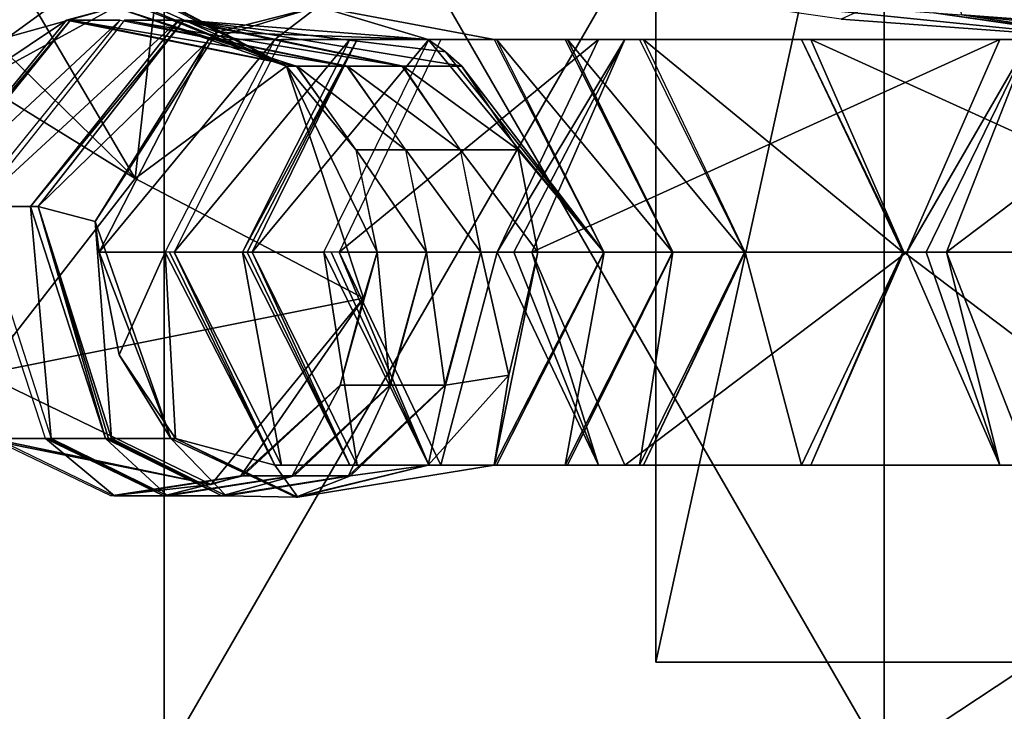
# Model space of a CAD drawing. Header units: millimetres. Extents: x -28.2 to 28.2, y -16.2 to 37.5.
# Tile 10 of 37: x -11.9 to -8.9, y 16.1 to 18.3. Entities that reach past the tile are written whole.
import ezdxf

# ---------------------------------------------------------------- set-up
doc = ezdxf.new("R2010")
doc.units = ezdxf.units.MM
doc.header["$LTSCALE"] = 65.185185
for name, color, linetype in [('10', 7, 'CONTINUOUS'), ('232', 7, 'CONTINUOUS'), ('233', 7, 'CONTINUOUS'), ('234', 7, 'CONTINUOUS'), ('235', 7, 'CONTINUOUS'), ('236', 7, 'CONTINUOUS'), ('237', 7, 'CONTINUOUS'), ('238', 7, 'CONTINUOUS'), ('239', 7, 'CONTINUOUS'), ('240', 7, 'CONTINUOUS'), ('241', 7, 'CONTINUOUS'), ('242', 7, 'CONTINUOUS'), ('243', 7, 'CONTINUOUS'), ('244', 7, 'CONTINUOUS'), ('245', 7, 'CONTINUOUS'), ('246', 7, 'CONTINUOUS'), ('247', 7, 'CONTINUOUS'), ('248', 7, 'CONTINUOUS'), ('249', 7, 'CONTINUOUS'), ('250', 7, 'CONTINUOUS'), ('251', 7, 'CONTINUOUS'), ('392', 7, 'CONTINUOUS'), ('394', 7, 'CONTINUOUS'), ('396', 7, 'CONTINUOUS'), ('4', 7, 'CONTINUOUS'), ('5', 7, 'CONTINUOUS'), ('520', 7, 'CONTINUOUS'), ('521', 7, 'CONTINUOUS'), ('522', 7, 'CONTINUOUS'), ('523', 7, 'CONTINUOUS'), ('524', 7, 'CONTINUOUS'), ('525', 7, 'CONTINUOUS'), ('526', 7, 'CONTINUOUS'), ('527', 7, 'CONTINUOUS'), ('528', 7, 'CONTINUOUS'), ('529', 7, 'CONTINUOUS'), ('530', 7, 'CONTINUOUS'), ('531', 7, 'CONTINUOUS'), ('532', 7, 'CONTINUOUS'), ('533', 7, 'CONTINUOUS'), ('534', 7, 'CONTINUOUS'), ('535', 7, 'CONTINUOUS'), ('6', 7, 'CONTINUOUS'), ('8', 7, 'CONTINUOUS')]:
    doc.layers.add(name, color=color, linetype=linetype)

msp = doc.modelspace()

# ---------------------------------------------------------------- linework, layer by layer
at = {"layer": '10', "color": 7, "linetype": 'CONTINUOUS'}
for points in [[(-11.5, 16), (-9.3037, 19.8, -6.7596), (-9.3037, 16, -6.7596), (-11.5, 16)], [(-11.5, 19.8), (-9.3037, 19.8, -6.7596), (-11.5, 16), (-11.5, 19.8)], [(-9.3037, 19.8, -6.7596), (-3.5537, 19.8, -10.9372), (-9.3037, 16, -6.7596), (-9.3037, 19.8, -6.7596)], [(-3.5537, 19.8, -10.9372), (-3.5537, 16, -10.9372), (-9.3037, 16, -6.7596), (-3.5537, 19.8, -10.9372)]]:
    msp.add_3dface(points, dxfattribs=at)
at = {"layer": '232', "linetype": 'CONTINUOUS'}
for points in [[(-11.3644, 18.199, 5.5011), (-11.1625, 18.1995, 5.8975), (-11.0304, 18.3, 5.3319), (-11.3644, 18.199, 5.5011)], [(-11.1625, 18.1995, 5.8975), (-10.4935, 18.1995, 5.5585), (-11.0304, 18.3, 5.3319), (-11.1625, 18.1995, 5.8975)], [(-11.0304, 18.3, 5.3319), (-10.4935, 18.1995, 5.5585), (-10.6945, 18.1995, 5.1617), (-11.0304, 18.3, 5.3319)], [(-11.6981, 17.55, 5.6702), (-11.1625, 18.1995, 5.8975), (-11.3644, 18.199, 5.5011), (-11.6981, 17.55, 5.6702)], [(-11.497, 17.55, 6.0671), (-11.1625, 18.1995, 5.8975), (-11.6981, 17.55, 5.6702), (-11.497, 17.55, 6.0671)], [(-10.6945, 18.1995, 5.1617), (-10.159, 17.55, 5.389), (-10.6416, 18.1616, 5.1349), (-10.6945, 18.1995, 5.1617)], [(-10.4935, 18.1995, 5.5585), (-10.159, 17.55, 5.389), (-10.6945, 18.1995, 5.1617), (-10.4935, 18.1995, 5.5585)], [(-10.6416, 18.1616, 5.1349), (-10.159, 17.55, 5.389), (-10.5922, 18.118, 5.1099), (-10.6416, 18.1616, 5.1349)], [(-10.5922, 18.118, 5.1099), (-10.159, 17.55, 5.389), (-10.4205, 17.8625, 5.0228), (-10.5922, 18.118, 5.1099)], [(-10.159, 17.55, 5.389), (-10.3601, 17.55, 4.9922), (-10.4205, 17.8625, 5.0228), (-10.159, 17.55, 5.389)]]:
    msp.add_3dface(points, dxfattribs=at)
at = {"layer": '233', "linetype": 'CONTINUOUS'}
for points in [[(-11.497, 17.55, 6.0671), (-11.6981, 17.55, 5.6702), (-11.6372, 17.2375, 5.6394), (-11.497, 17.55, 6.0671)], [(-11.4657, 16.9818, 5.5525), (-11.497, 17.55, 6.0671), (-11.6372, 17.2375, 5.6394), (-11.4657, 16.9818, 5.5525)], [(-11.497, 17.55, 6.0671), (-11.4657, 16.9818, 5.5525), (-11.1625, 16.9005, 5.8975), (-11.497, 17.55, 6.0671)], [(-10.3601, 17.55, 4.9922), (-10.159, 17.55, 5.389), (-10.4935, 16.9005, 5.5585), (-10.3601, 17.55, 4.9922)], [(-10.4493, 17.175, 5.0374), (-10.3601, 17.55, 4.9922), (-10.4935, 16.9005, 5.5585), (-10.4493, 17.175, 5.0374)], [(-10.6945, 16.9005, 5.1617), (-10.4493, 17.175, 5.0374), (-10.4935, 16.9005, 5.5585), (-10.6945, 16.9005, 5.1617)], [(-11.4657, 16.9818, 5.5525), (-11.092, 16.8033, 5.3631), (-11.1625, 16.9005, 5.8975), (-11.4657, 16.9818, 5.5525)], [(-11.1625, 16.9005, 5.8975), (-11.092, 16.8033, 5.3631), (-10.4935, 16.9005, 5.5585), (-11.1625, 16.9005, 5.8975)], [(-11.092, 16.8033, 5.3631), (-10.6945, 16.9005, 5.1617), (-10.4935, 16.9005, 5.5585), (-11.092, 16.8033, 5.3631)]]:
    msp.add_3dface(points, dxfattribs=at)
at = {"layer": '234', "linetype": 'CONTINUOUS'}
for points in [[(-11.497, 17.55, 6.0671), (-11.1625, 16.9005, 5.8975), (-11.4836, 17.55, 6.0929), (-11.497, 17.55, 6.0671)], [(-11.4836, 17.55, 6.0929), (-11.1625, 16.9005, 5.8975), (-11.4697, 17.55, 6.1185), (-11.4836, 17.55, 6.0929)], [(-11.4697, 17.55, 6.1185), (-11.1625, 16.9005, 5.8975), (-11.1418, 16.9005, 5.9365), (-11.4697, 17.55, 6.1185)], [(-10.4935, 16.9005, 5.5585), (-10.159, 17.55, 5.389), (-10.486, 16.9005, 5.5726), (-10.4935, 16.9005, 5.5585)], [(-10.1581, 17.55, 5.3907), (-10.486, 16.9005, 5.5726), (-10.159, 17.55, 5.389), (-10.1581, 17.55, 5.3907)], [(-11.1625, 16.9005, 5.8975), (-10.4935, 16.9005, 5.5585), (-11.1418, 16.9005, 5.9365), (-11.1625, 16.9005, 5.8975)], [(-11.1418, 16.9005, 5.9365), (-10.4935, 16.9005, 5.5585), (-10.486, 16.9005, 5.5726), (-11.1418, 16.9005, 5.9365)]]:
    msp.add_3dface(points, dxfattribs=at)
at = {"layer": '235', "linetype": 'CONTINUOUS'}
for points in [[(-10.9333, 18.1995, 6.3124), (-11.4697, 17.55, 6.1185), (-11.2612, 17.55, 6.4943), (-10.9333, 18.1995, 6.3124)], [(-11.4697, 17.55, 6.1185), (-10.9333, 18.1995, 6.3124), (-11.1418, 18.1995, 5.9365), (-11.4697, 17.55, 6.1185)], [(-11.1418, 18.1995, 5.9365), (-10.2775, 18.1995, 5.9485), (-10.486, 18.1995, 5.5726), (-11.1418, 18.1995, 5.9365)], [(-10.9333, 18.1995, 6.3124), (-10.2775, 18.1995, 5.9485), (-11.1418, 18.1995, 5.9365), (-10.9333, 18.1995, 6.3124)], [(-10.2775, 18.1995, 5.9485), (-9.9496, 17.55, 5.7665), (-10.486, 18.1995, 5.5726), (-10.2775, 18.1995, 5.9485)], [(-9.9496, 17.55, 5.7665), (-10.1581, 17.55, 5.3907), (-10.486, 18.1995, 5.5726), (-9.9496, 17.55, 5.7665)]]:
    msp.add_3dface(points, dxfattribs=at)
at = {"layer": '236', "linetype": 'CONTINUOUS'}
for points in [[(-11.4697, 17.55, 6.1185), (-11.1418, 16.9005, 5.9365), (-11.2612, 17.55, 6.4943), (-11.4697, 17.55, 6.1185)], [(-11.2612, 17.55, 6.4943), (-11.1418, 16.9005, 5.9365), (-10.9333, 16.9005, 6.3124), (-11.2612, 17.55, 6.4943)], [(-10.486, 16.9005, 5.5726), (-10.1581, 17.55, 5.3907), (-10.2775, 16.9005, 5.9485), (-10.486, 16.9005, 5.5726)], [(-10.1581, 17.55, 5.3907), (-9.9496, 17.55, 5.7665), (-10.2775, 16.9005, 5.9485), (-10.1581, 17.55, 5.3907)], [(-11.1418, 16.9005, 5.9365), (-10.486, 16.9005, 5.5726), (-10.9333, 16.9005, 6.3124), (-11.1418, 16.9005, 5.9365)], [(-10.9333, 16.9005, 6.3124), (-10.486, 16.9005, 5.5726), (-10.2775, 16.9005, 5.9485), (-10.9333, 16.9005, 6.3124)]]:
    msp.add_3dface(points, dxfattribs=at)
at = {"layer": '237', "linetype": 'CONTINUOUS'}
for points in [[(-10.9111, 18.1995, 6.3505), (-11.2612, 17.55, 6.4943), (-11.2468, 17.55, 6.5196), (-10.9111, 18.1995, 6.3505)], [(-10.9333, 18.1995, 6.3124), (-11.2612, 17.55, 6.4943), (-10.9111, 18.1995, 6.3505), (-10.9333, 18.1995, 6.3124)], [(-11.232, 17.55, 6.5447), (-10.9111, 18.1995, 6.3505), (-11.2468, 17.55, 6.5196), (-11.232, 17.55, 6.5447)], [(-10.2695, 18.1995, 5.9623), (-10.9333, 18.1995, 6.3124), (-10.9111, 18.1995, 6.3505), (-10.2695, 18.1995, 5.9623)], [(-10.2775, 18.1995, 5.9485), (-10.9333, 18.1995, 6.3124), (-10.2695, 18.1995, 5.9623), (-10.2775, 18.1995, 5.9485)], [(-9.9486, 17.55, 5.7682), (-10.2775, 18.1995, 5.9485), (-10.2695, 18.1995, 5.9623), (-9.9486, 17.55, 5.7682)], [(-9.9496, 17.55, 5.7665), (-10.2775, 18.1995, 5.9485), (-9.9486, 17.55, 5.7682), (-9.9496, 17.55, 5.7665)]]:
    msp.add_3dface(points, dxfattribs=at)
at = {"layer": '238', "linetype": 'CONTINUOUS'}
for points in [[(-11.2612, 17.55, 6.4943), (-10.9333, 16.9005, 6.3124), (-11.2468, 17.55, 6.5196), (-11.2612, 17.55, 6.4943)], [(-10.9333, 16.9005, 6.3124), (-11.232, 17.55, 6.5447), (-11.2468, 17.55, 6.5196), (-10.9333, 16.9005, 6.3124)], [(-11.232, 17.55, 6.5447), (-10.9333, 16.9005, 6.3124), (-10.9111, 16.9005, 6.3505), (-11.232, 17.55, 6.5447)], [(-10.2775, 16.9005, 5.9485), (-9.9496, 17.55, 5.7665), (-10.2695, 16.9005, 5.9623), (-10.2775, 16.9005, 5.9485)], [(-9.9496, 17.55, 5.7665), (-9.9486, 17.55, 5.7682), (-10.2695, 16.9005, 5.9623), (-9.9496, 17.55, 5.7665)], [(-10.9333, 16.9005, 6.3124), (-10.2775, 16.9005, 5.9485), (-10.9111, 16.9005, 6.3505), (-10.9333, 16.9005, 6.3124)], [(-10.9111, 16.9005, 6.3505), (-10.2775, 16.9005, 5.9485), (-10.2695, 16.9005, 5.9623), (-10.9111, 16.9005, 6.3505)]]:
    msp.add_3dface(points, dxfattribs=at)
at = {"layer": '239', "linetype": 'CONTINUOUS'}
for points in [[(-10.6925, 18.1995, 6.7119), (-11.232, 17.55, 6.5447), (-11.0134, 17.55, 6.906), (-10.6925, 18.1995, 6.7119)], [(-10.9111, 18.1995, 6.3505), (-11.232, 17.55, 6.5447), (-10.6925, 18.1995, 6.7119), (-10.9111, 18.1995, 6.3505)], [(-10.0508, 18.1995, 6.3236), (-10.9111, 18.1995, 6.3505), (-10.6925, 18.1995, 6.7119), (-10.0508, 18.1995, 6.3236)], [(-10.2695, 18.1995, 5.9623), (-10.9111, 18.1995, 6.3505), (-10.0508, 18.1995, 6.3236), (-10.2695, 18.1995, 5.9623)], [(-9.73, 17.55, 6.1295), (-10.2695, 18.1995, 5.9623), (-10.0508, 18.1995, 6.3236), (-9.73, 17.55, 6.1295)], [(-9.9486, 17.55, 5.7682), (-10.2695, 18.1995, 5.9623), (-9.73, 17.55, 6.1295), (-9.9486, 17.55, 5.7682)]]:
    msp.add_3dface(points, dxfattribs=at)
at = {"layer": '240', "linetype": 'CONTINUOUS'}
for points in [[(-11.232, 17.55, 6.5447), (-10.9111, 16.9005, 6.3505), (-11.0134, 17.55, 6.906), (-11.232, 17.55, 6.5447)], [(-11.0134, 17.55, 6.906), (-10.9111, 16.9005, 6.3505), (-10.6925, 16.9005, 6.7119), (-11.0134, 17.55, 6.906)], [(-10.2695, 16.9005, 5.9623), (-9.9486, 17.55, 5.7682), (-10.0508, 16.9005, 6.3236), (-10.2695, 16.9005, 5.9623)], [(-9.9486, 17.55, 5.7682), (-9.73, 17.55, 6.1295), (-10.0508, 16.9005, 6.3236), (-9.9486, 17.55, 5.7682)], [(-10.9111, 16.9005, 6.3505), (-10.2695, 16.9005, 5.9623), (-10.6925, 16.9005, 6.7119), (-10.9111, 16.9005, 6.3505)], [(-10.6925, 16.9005, 6.7119), (-10.2695, 16.9005, 5.9623), (-10.0508, 16.9005, 6.3236), (-10.6925, 16.9005, 6.7119)]]:
    msp.add_3dface(points, dxfattribs=at)
at = {"layer": '241', "linetype": 'CONTINUOUS'}
for points in [[(-11.0134, 17.55, 6.906), (-10.6925, 16.9005, 6.7119), (-10.9902, 17.55, 6.943), (-11.0134, 17.55, 6.906)], [(-10.9902, 17.55, 6.943), (-10.6925, 16.9005, 6.7119), (-10.9661, 17.55, 6.9794), (-10.9902, 17.55, 6.943)], [(-10.9661, 17.55, 6.9794), (-10.6925, 16.9005, 6.7119), (-10.6567, 16.9005, 6.7675), (-10.9661, 17.55, 6.9794)], [(-10.0508, 16.9005, 6.3236), (-9.73, 17.55, 6.1295), (-10.0379, 16.9005, 6.3437), (-10.0508, 16.9005, 6.3236)], [(-9.7285, 17.55, 6.1319), (-10.0379, 16.9005, 6.3437), (-9.73, 17.55, 6.1295), (-9.7285, 17.55, 6.1319)], [(-10.6925, 16.9005, 6.7119), (-10.0508, 16.9005, 6.3236), (-10.6567, 16.9005, 6.7675), (-10.6925, 16.9005, 6.7119)], [(-10.6567, 16.9005, 6.7675), (-10.0508, 16.9005, 6.3236), (-10.0379, 16.9005, 6.3437), (-10.6567, 16.9005, 6.7675)]]:
    msp.add_3dface(points, dxfattribs=at)
at = {"layer": '242', "linetype": 'CONTINUOUS'}
for points in [[(-10.9661, 17.55, 6.9794), (-10.1753, 18.1995, 7.4704), (-10.6567, 18.1995, 6.7675), (-10.9661, 17.55, 6.9794)], [(-10.1753, 18.1995, 7.4704), (-10.9661, 17.55, 6.9794), (-10.4847, 17.55, 7.6823), (-10.1753, 18.1995, 7.4704)], [(-10.6567, 18.1995, 6.7675), (-9.5565, 18.1995, 7.0467), (-10.0379, 18.1995, 6.3437), (-10.6567, 18.1995, 6.7675)], [(-10.1753, 18.1995, 7.4704), (-9.5565, 18.1995, 7.0467), (-10.6567, 18.1995, 6.7675), (-10.1753, 18.1995, 7.4704)], [(-9.2471, 17.55, 6.8348), (-9.7285, 17.55, 6.1319), (-10.0379, 18.1995, 6.3437), (-9.2471, 17.55, 6.8348)], [(-9.5565, 18.1995, 7.0467), (-9.2471, 17.55, 6.8348), (-10.0379, 18.1995, 6.3437), (-9.5565, 18.1995, 7.0467)]]:
    msp.add_3dface(points, dxfattribs=at)
at = {"layer": '243', "linetype": 'CONTINUOUS'}
for points in [[(-10.9661, 17.55, 6.9794), (-10.6567, 16.9005, 6.7675), (-10.4847, 17.55, 7.6823), (-10.9661, 17.55, 6.9794)], [(-10.4847, 17.55, 7.6823), (-10.6567, 16.9005, 6.7675), (-10.1753, 16.9005, 7.4704), (-10.4847, 17.55, 7.6823)], [(-10.0379, 16.9005, 6.3437), (-9.7285, 17.55, 6.1319), (-9.5565, 16.9005, 7.0467), (-10.0379, 16.9005, 6.3437)], [(-9.7285, 17.55, 6.1319), (-9.2471, 17.55, 6.8348), (-9.5565, 16.9005, 7.0467), (-9.7285, 17.55, 6.1319)], [(-10.6567, 16.9005, 6.7675), (-10.0379, 16.9005, 6.3437), (-10.1753, 16.9005, 7.4704), (-10.6567, 16.9005, 6.7675)], [(-10.1753, 16.9005, 7.4704), (-10.0379, 16.9005, 6.3437), (-9.5565, 16.9005, 7.0467), (-10.1753, 16.9005, 7.4704)]]:
    msp.add_3dface(points, dxfattribs=at)
at = {"layer": '244', "linetype": 'CONTINUOUS'}
for points in [[(-10.0946, 18.1995, 7.5752), (-10.4847, 17.55, 7.6823), (-10.4334, 17.55, 7.7529), (-10.0946, 18.1995, 7.5752)], [(-10.1753, 18.1995, 7.4704), (-10.4847, 17.55, 7.6823), (-10.0946, 18.1995, 7.5752), (-10.1753, 18.1995, 7.4704)], [(-10.3782, 17.55, 7.8205), (-10.0946, 18.1995, 7.5752), (-10.4334, 17.55, 7.7529), (-10.3782, 17.55, 7.8205)], [(-9.5273, 18.1995, 7.0846), (-10.1753, 18.1995, 7.4704), (-10.0946, 18.1995, 7.5752), (-9.5273, 18.1995, 7.0846)], [(-9.5565, 18.1995, 7.0467), (-10.1753, 18.1995, 7.4704), (-9.5273, 18.1995, 7.0846), (-9.5565, 18.1995, 7.0467)], [(-9.2437, 17.55, 6.8393), (-9.5565, 18.1995, 7.0467), (-9.5273, 18.1995, 7.0846), (-9.2437, 17.55, 6.8393)], [(-9.2454, 17.55, 6.8371), (-9.5565, 18.1995, 7.0467), (-9.2437, 17.55, 6.8393), (-9.2454, 17.55, 6.8371)], [(-9.2471, 17.55, 6.8348), (-9.5565, 18.1995, 7.0467), (-9.2454, 17.55, 6.8371), (-9.2471, 17.55, 6.8348)]]:
    msp.add_3dface(points, dxfattribs=at)
at = {"layer": '245', "linetype": 'CONTINUOUS'}
for points in [[(-10.4847, 17.55, 7.6823), (-10.1753, 16.9005, 7.4704), (-10.4334, 17.55, 7.7529), (-10.4847, 17.55, 7.6823)], [(-10.1753, 16.9005, 7.4704), (-10.3782, 17.55, 7.8205), (-10.4334, 17.55, 7.7529), (-10.1753, 16.9005, 7.4704)], [(-10.3782, 17.55, 7.8205), (-10.1753, 16.9005, 7.4704), (-10.0946, 16.9005, 7.5752), (-10.3782, 17.55, 7.8205)], [(-9.5565, 16.9005, 7.0467), (-9.2471, 17.55, 6.8348), (-9.5273, 16.9005, 7.0846), (-9.5565, 16.9005, 7.0467)], [(-9.2454, 17.55, 6.8371), (-9.2437, 17.55, 6.8393), (-9.5273, 16.9005, 7.0846), (-9.2454, 17.55, 6.8371)], [(-9.2471, 17.55, 6.8348), (-9.2454, 17.55, 6.8371), (-9.5273, 16.9005, 7.0846), (-9.2471, 17.55, 6.8348)], [(-10.1753, 16.9005, 7.4704), (-9.5565, 16.9005, 7.0467), (-10.0946, 16.9005, 7.5752), (-10.1753, 16.9005, 7.4704)], [(-10.0946, 16.9005, 7.5752), (-9.5565, 16.9005, 7.0467), (-9.5273, 16.9005, 7.0846), (-10.0946, 16.9005, 7.5752)]]:
    msp.add_3dface(points, dxfattribs=at)
at = {"layer": '246', "linetype": 'CONTINUOUS'}
for points in [[(-10.0946, 18.1995, 7.5752), (-10.3782, 17.55, 7.8205), (-8.9513, 18.1995, 8.8971), (-10.0946, 18.1995, 7.5752)], [(-8.9513, 18.1995, 8.8971), (-10.3782, 17.55, 7.8205), (-9.2349, 17.55, 9.1424), (-8.9513, 18.1995, 8.8971)], [(-9.5273, 18.1995, 7.0846), (-10.0946, 18.1995, 7.5752), (-8.384, 18.1995, 8.4065), (-9.5273, 18.1995, 7.0846)], [(-8.384, 18.1995, 8.4065), (-10.0946, 18.1995, 7.5752), (-8.9513, 18.1995, 8.8971), (-8.384, 18.1995, 8.4065)], [(-9.2437, 17.55, 6.8393), (-9.5273, 18.1995, 7.0846), (-8.1004, 17.55, 8.1612), (-9.2437, 17.55, 6.8393)], [(-8.1004, 17.55, 8.1612), (-9.5273, 18.1995, 7.0846), (-8.384, 18.1995, 8.4065), (-8.1004, 17.55, 8.1612)]]:
    msp.add_3dface(points, dxfattribs=at)
at = {"layer": '247', "linetype": 'CONTINUOUS'}
for points in [[(-10.3782, 17.55, 7.8205), (-10.0946, 16.9005, 7.5752), (-9.2349, 17.55, 9.1424), (-10.3782, 17.55, 7.8205)], [(-9.2349, 17.55, 9.1424), (-10.0946, 16.9005, 7.5752), (-8.9513, 16.9005, 8.8971), (-9.2349, 17.55, 9.1424)], [(-9.5273, 16.9005, 7.0846), (-9.2437, 17.55, 6.8393), (-8.384, 16.9005, 8.4065), (-9.5273, 16.9005, 7.0846)], [(-9.2437, 17.55, 6.8393), (-8.1004, 17.55, 8.1612), (-8.384, 16.9005, 8.4065), (-9.2437, 17.55, 6.8393)], [(-10.0946, 16.9005, 7.5752), (-9.5273, 16.9005, 7.0846), (-8.9513, 16.9005, 8.8971), (-10.0946, 16.9005, 7.5752)], [(-8.9513, 16.9005, 8.8971), (-9.5273, 16.9005, 7.0846), (-8.384, 16.9005, 8.4065), (-8.9513, 16.9005, 8.8971)]]:
    msp.add_3dface(points, dxfattribs=at)
at = {"layer": '248', "linetype": 'CONTINUOUS'}
for points in [[(-8.8593, 18.1995, 8.9921), (-9.2349, 17.55, 9.1424), (-9.176, 17.55, 9.2068), (-8.8593, 18.1995, 8.9921)], [(-8.9513, 18.1995, 8.8971), (-9.2349, 17.55, 9.1424), (-8.8593, 18.1995, 8.9921), (-8.9513, 18.1995, 8.8971)], [(-9.1135, 17.55, 9.2677), (-8.8593, 18.1995, 8.9921), (-9.176, 17.55, 9.2068), (-9.1135, 17.55, 9.2677)], [(-8.3507, 18.1995, 8.4408), (-8.9513, 18.1995, 8.8971), (-8.8593, 18.1995, 8.9921), (-8.3507, 18.1995, 8.4408)], [(-8.384, 18.1995, 8.4065), (-8.9513, 18.1995, 8.8971), (-8.3507, 18.1995, 8.4408), (-8.384, 18.1995, 8.4065)]]:
    msp.add_3dface(points, dxfattribs=at)
at = {"layer": '249', "linetype": 'CONTINUOUS'}
for points in [[(-9.2349, 17.55, 9.1424), (-8.9513, 16.9005, 8.8971), (-9.176, 17.55, 9.2068), (-9.2349, 17.55, 9.1424)], [(-8.9513, 16.9005, 8.8971), (-9.1135, 17.55, 9.2677), (-9.176, 17.55, 9.2068), (-8.9513, 16.9005, 8.8971)], [(-9.1135, 17.55, 9.2677), (-8.9513, 16.9005, 8.8971), (-8.8593, 16.9005, 8.9921), (-9.1135, 17.55, 9.2677)], [(-8.9513, 16.9005, 8.8971), (-8.384, 16.9005, 8.4065), (-8.8593, 16.9005, 8.9921), (-8.9513, 16.9005, 8.8971)]]:
    msp.add_3dface(points, dxfattribs=at)
at = {"layer": '250', "linetype": 'CONTINUOUS'}
for points in [[(-8.2552, 18.1995, 9.5494), (-9.1135, 17.55, 9.2677), (-8.5095, 17.55, 9.825), (-8.2552, 18.1995, 9.5494)], [(-8.8593, 18.1995, 8.9921), (-9.1135, 17.55, 9.2677), (-8.2552, 18.1995, 9.5494), (-8.8593, 18.1995, 8.9921)]]:
    msp.add_3dface(points, dxfattribs=at)
at = {"layer": '251', "linetype": 'CONTINUOUS'}
msp.add_3dface([(-9.1135, 17.55, 9.2677), (-8.8593, 16.9005, 8.9921), (-8.5095, 17.55, 9.825), (-9.1135, 17.55, 9.2677)], dxfattribs=at)
at = {"layer": '392', "linetype": 'CONTINUOUS'}
for points in [[(-9.2489, 18.958, -9.1354), (-8.291, 18.2167, -9.6138), (-9.0668, 18.2742, -8.8869), (-9.2489, 18.958, -9.1354)], [(-8.4731, 18.9004, -9.8623), (-8.291, 18.2167, -9.6138), (-9.2489, 18.958, -9.1354), (-8.4731, 18.9004, -9.8623)], [(-9.0668, 18.2742, -8.8869), (-7.784, 18.1392, -9.0665), (-8.5598, 18.1968, -8.3396), (-9.0668, 18.2742, -8.8869)], [(-8.291, 18.2167, -9.6138), (-7.784, 18.1392, -9.0665), (-9.0668, 18.2742, -8.8869), (-8.291, 18.2167, -9.6138)]]:
    msp.add_3dface(points, dxfattribs=at)
at = {"layer": '394', "linetype": 'CONTINUOUS'}
for points in [[(-9.1525, 18.2805, -8.7978), (-8.5598, 18.1968, -8.3396), (-8.5922, 18.1992, -8.3059), (-9.1525, 18.2805, -8.7978)], [(-9.0668, 18.2742, -8.8869), (-8.5598, 18.1968, -8.3396), (-9.1525, 18.2805, -8.7978), (-9.0668, 18.2742, -8.8869)]]:
    msp.add_3dface(points, dxfattribs=at)
at = {"layer": '396', "linetype": 'CONTINUOUS'}
for points in [[(-8.5922, 18.1992, -8.3059), (-8.2386, 18.8035, -8.0371), (-9.4349, 18.2609, -7.3359), (-8.5922, 18.1992, -8.3059)], [(-9.9952, 18.3422, -7.8278), (-8.5922, 18.1992, -8.3059), (-9.4349, 18.2609, -7.3359), (-9.9952, 18.3422, -7.8278)], [(-9.1525, 18.2805, -8.7978), (-8.5922, 18.1992, -8.3059), (-9.9952, 18.3422, -7.8278), (-9.1525, 18.2805, -8.7978)]]:
    msp.add_3dface(points, dxfattribs=at)
at = {"layer": '4', "color": 7, "linetype": 'CONTINUOUS'}
for points in [[(-8.0901, 16.3, -5.8779), (-10, 16.3), (-7.7981, 16.3, -4.2981), (-8.0901, 16.3, -5.8779)], [(-10, 16.3), (-8.0901, 16.3, 5.8779), (-7.7981, 16.3, 0.2981), (-10, 16.3)], [(-10, 16.3), (-8.75, 16.3, -2), (-7.7981, 16.3, -4.2981), (-10, 16.3)], [(-8.75, 16.3, -2), (-10, 16.3), (-7.7981, 16.3, 0.2981), (-8.75, 16.3, -2)]]:
    msp.add_3dface(points, dxfattribs=at)
at = {"layer": '5', "color": 7, "linetype": 'CONTINUOUS'}
for points in [[(-8.0901, 16.3, 5.8779), (-10, 16.3), (-8.0902, 25, 5.8779), (-8.0901, 16.3, 5.8779)], [(-10, 16.3), (-10, 25), (-8.0902, 25, 5.8779), (-10, 16.3)]]:
    msp.add_3dface(points, dxfattribs=at)
at = {"layer": '520', "linetype": 'CONTINUOUS'}
for points in [[(-12.0519, 17.1783, 2.967), (-13.0515, 18.6812, 2.0276), (-11.5886, 17.7752, 2.8309), (-12.0519, 17.1783, 2.967)], [(-13.0515, 18.6812, 2.0276), (-12.3704, 18.5384, 2.4683), (-11.5886, 17.7752, 2.8309), (-13.0515, 18.6812, 2.0276)], [(-12.3704, 18.5384, 2.4683), (-11.9027, 18.31, 2.7674), (-11.5886, 17.7752, 2.8309), (-12.3704, 18.5384, 2.4683)], [(-11.9027, 18.31, 2.7674), (-11.5277, 18.3204, 3.3681), (-11.5886, 17.7752, 2.8309), (-11.9027, 18.31, 2.7674)]]:
    msp.add_3dface(points, dxfattribs=at)
at = {"layer": '521', "linetype": 'CONTINUOUS'}
msp.add_3dface([(-11.8098, 18.327, 3.8911), (-12.0515, 18.4249, 3.8375), (-11.9737, 18.2075, 4.0483), (-11.8098, 18.327, 3.8911)], dxfattribs=at)
at = {"layer": '522', "linetype": 'CONTINUOUS'}
for points in [[(-11.8098, 18.327, 3.8911), (-11.9737, 18.2075, 4.0483), (-11.6493, 18.2975, 3.9769), (-11.8098, 18.327, 3.8911)], [(-11.5886, 17.7752, 2.8309), (-11.5277, 18.3204, 3.3681), (-11.1266, 18.1182, 3.8043), (-11.5886, 17.7752, 2.8309)], [(-11.5277, 18.3204, 3.3681), (-11.5105, 18.3207, 3.4916), (-11.1266, 18.1182, 3.8043), (-11.5277, 18.3204, 3.3681)], [(-11.5105, 18.3207, 3.4916), (-11.5103, 18.3171, 3.6185), (-11.1266, 18.1182, 3.8043), (-11.5105, 18.3207, 3.4916)], [(-11.9737, 18.2075, 4.0483), (-12.1375, 18.0315, 4.1381), (-11.6493, 18.2975, 3.9769), (-11.9737, 18.2075, 4.0483)], [(-11.1266, 18.1182, 3.8043), (-11.5807, 18.3001, 3.9379), (-11.6493, 18.2975, 3.9769), (-11.1266, 18.1182, 3.8043)], [(-11.5666, 18.3001, 3.9174), (-11.5807, 18.3001, 3.9379), (-11.1266, 18.1182, 3.8043), (-11.5666, 18.3001, 3.9174)], [(-11.5403, 18.3036, 3.83), (-11.5666, 18.3001, 3.9174), (-11.1266, 18.1182, 3.8043), (-11.5403, 18.3036, 3.83)], [(-11.5103, 18.3171, 3.6185), (-11.5403, 18.3036, 3.83), (-11.1266, 18.1182, 3.8043), (-11.5103, 18.3171, 3.6185)], [(-10.8917, 17.4102, 3.7268), (-11.5886, 17.7752, 2.8309), (-11.1266, 18.1182, 3.8043), (-10.8917, 17.4102, 3.7268)], [(-12.0519, 17.1783, 2.967), (-11.5886, 17.7752, 2.8309), (-10.8917, 17.4102, 3.7268), (-12.0519, 17.1783, 2.967)], [(-11.3566, 16.842, 3.8803), (-12.0519, 17.1783, 2.967), (-10.8917, 17.4102, 3.7268), (-11.3566, 16.842, 3.8803)], [(-12.0563, 16.9818, 4.1112), (-12.0519, 17.1783, 2.967), (-11.3566, 16.842, 3.8803), (-12.0563, 16.9818, 4.1112)]]:
    msp.add_3dface(points, dxfattribs=at)
at = {"layer": '523', "linetype": 'CONTINUOUS'}
for points in [[(-10.8917, 17.4102, 3.7268), (-11.1266, 18.1182, 3.8043), (-10.8506, 17.55, 3.8094), (-10.8917, 17.4102, 3.7268)], [(-10.9154, 17.8625, 3.8308), (-11.1266, 18.1182, 3.8043), (-11.0979, 18.1182, 3.891), (-10.9154, 17.8625, 3.8308)], [(-10.8506, 17.55, 3.8094), (-11.1266, 18.1182, 3.8043), (-10.9154, 17.8625, 3.8308), (-10.8506, 17.55, 3.8094)], [(-10.9634, 17.145, 3.8466), (-10.8917, 17.4102, 3.7268), (-10.8506, 17.55, 3.8094), (-10.9634, 17.145, 3.8466)], [(-11.3566, 16.842, 3.8803), (-10.8917, 17.4102, 3.7268), (-11.266, 16.8682, 3.9465), (-11.3566, 16.842, 3.8803)], [(-11.266, 16.8682, 3.9465), (-10.8917, 17.4102, 3.7268), (-10.9634, 17.145, 3.8466), (-11.266, 16.8682, 3.9465)], [(-12.0563, 16.9818, 4.1112), (-11.3566, 16.842, 3.8803), (-12.0277, 16.9818, 4.1979), (-12.0563, 16.9818, 4.1112)], [(-12.0277, 16.9818, 4.1979), (-11.3566, 16.842, 3.8803), (-11.6627, 16.8074, 4.0774), (-12.0277, 16.9818, 4.1979)], [(-11.6627, 16.8074, 4.0774), (-11.3566, 16.842, 3.8803), (-11.266, 16.8682, 3.9465), (-11.6627, 16.8074, 4.0774)]]:
    msp.add_3dface(points, dxfattribs=at)
at = {"layer": '524', "linetype": 'CONTINUOUS'}
for points in [[(-11.6493, 18.2975, 3.9769), (-12.1375, 18.0315, 4.1381), (-11.7977, 18.258, 4.122), (-11.6493, 18.2975, 3.9769)], [(-11.0979, 18.1182, 3.891), (-11.6493, 18.2975, 3.9769), (-11.7977, 18.258, 4.122), (-11.0979, 18.1182, 3.891)], [(-11.1266, 18.1182, 3.8043), (-11.6493, 18.2975, 3.9769), (-11.0979, 18.1182, 3.891), (-11.1266, 18.1182, 3.8043)], [(-11.7977, 18.258, 4.122), (-12.1375, 18.0315, 4.1381), (-12.2625, 17.6898, 4.2755), (-11.7977, 18.258, 4.122)]]:
    msp.add_3dface(points, dxfattribs=at)
at = {"layer": '525', "linetype": 'CONTINUOUS'}
for points in [[(-11.7853, 18.258, 4.1573), (-12.2625, 17.6898, 4.2755), (-12.244, 17.6898, 4.3281), (-11.7853, 18.258, 4.1573)], [(-11.7977, 18.258, 4.122), (-12.2625, 17.6898, 4.2755), (-11.7853, 18.258, 4.1573), (-11.7977, 18.258, 4.122)], [(-11.0947, 18.1182, 3.9003), (-11.7977, 18.258, 4.122), (-11.7853, 18.258, 4.1573), (-11.0947, 18.1182, 3.9003)], [(-11.0964, 18.1182, 3.8957), (-11.7977, 18.258, 4.122), (-11.0947, 18.1182, 3.9003), (-11.0964, 18.1182, 3.8957)], [(-11.0979, 18.1182, 3.891), (-11.7977, 18.258, 4.122), (-11.0964, 18.1182, 3.8957), (-11.0979, 18.1182, 3.891)]]:
    msp.add_3dface(points, dxfattribs=at)
at = {"layer": '526', "linetype": 'CONTINUOUS'}
for points in [[(-10.7639, 17.8625, 4.2378), (-11.0947, 18.1182, 3.9003), (-10.9441, 18.1182, 4.3048), (-10.7639, 17.8625, 4.2378)], [(-11.0947, 18.1182, 3.9003), (-10.7639, 17.8625, 4.2378), (-10.9145, 17.8625, 3.8332), (-11.0947, 18.1182, 3.9003)], [(-10.9145, 17.8625, 3.8332), (-10.7, 17.55, 4.214), (-10.8506, 17.55, 3.8094), (-10.9145, 17.8625, 3.8332)], [(-10.7639, 17.8625, 4.2378), (-10.7, 17.55, 4.214), (-10.9145, 17.8625, 3.8332), (-10.7639, 17.8625, 4.2378)], [(-10.8506, 17.55, 3.8094), (-10.8113, 17.145, 4.2554), (-10.9619, 17.145, 3.8508), (-10.8506, 17.55, 3.8094)], [(-10.7, 17.55, 4.214), (-10.8113, 17.145, 4.2554), (-10.8506, 17.55, 3.8094), (-10.7, 17.55, 4.214)], [(-10.9619, 17.145, 3.8508), (-11.11, 16.8682, 4.3666), (-11.2606, 16.8682, 3.962), (-10.9619, 17.145, 3.8508)], [(-10.8113, 17.145, 4.2554), (-11.11, 16.8682, 4.3666), (-10.9619, 17.145, 3.8508), (-10.8113, 17.145, 4.2554)], [(-11.8616, 16.9818, 4.6464), (-12.0122, 16.9818, 4.2419), (-11.652, 16.8074, 4.1077), (-11.8616, 16.9818, 4.6464)], [(-11.5014, 16.8074, 4.5123), (-11.8616, 16.9818, 4.6464), (-11.652, 16.8074, 4.1077), (-11.5014, 16.8074, 4.5123)], [(-11.2606, 16.8682, 3.962), (-11.5014, 16.8074, 4.5123), (-11.652, 16.8074, 4.1077), (-11.2606, 16.8682, 3.962)], [(-11.11, 16.8682, 4.3666), (-11.5014, 16.8074, 4.5123), (-11.2606, 16.8682, 3.962), (-11.11, 16.8682, 4.3666)]]:
    msp.add_3dface(points, dxfattribs=at)
at = {"layer": '527', "linetype": 'CONTINUOUS'}
for points in [[(-11.7853, 18.258, 4.1573), (-12.244, 17.6898, 4.3281), (-11.6346, 18.258, 4.5619), (-11.7853, 18.258, 4.1573)], [(-11.6346, 18.258, 4.5619), (-12.244, 17.6898, 4.3281), (-12.0934, 17.6898, 4.7327), (-11.6346, 18.258, 4.5619)], [(-11.0947, 18.1182, 3.9003), (-11.7853, 18.258, 4.1573), (-10.9441, 18.1182, 4.3048), (-11.0947, 18.1182, 3.9003)], [(-10.9441, 18.1182, 4.3048), (-11.7853, 18.258, 4.1573), (-11.6346, 18.258, 4.5619), (-10.9441, 18.1182, 4.3048)], [(-12.0122, 16.9818, 4.2419), (-11.8616, 16.9818, 4.6464), (-12.0934, 17.6898, 4.7327), (-12.0122, 16.9818, 4.2419)]]:
    msp.add_3dface(points, dxfattribs=at)
at = {"layer": '528', "linetype": 'CONTINUOUS'}
for points in [[(-10.8113, 17.145, 4.2554), (-10.7, 17.55, 4.214), (-10.8097, 17.145, 4.2595), (-10.8113, 17.145, 4.2554)], [(-11.11, 16.8682, 4.3666), (-10.8113, 17.145, 4.2554), (-11.1039, 16.8682, 4.3819), (-11.11, 16.8682, 4.3666)], [(-11.1039, 16.8682, 4.3819), (-10.8113, 17.145, 4.2554), (-10.8097, 17.145, 4.2595), (-11.1039, 16.8682, 4.3819)], [(-11.8616, 16.9818, 4.6464), (-11.5014, 16.8074, 4.5123), (-11.8533, 16.9818, 4.6682), (-11.8616, 16.9818, 4.6464)], [(-11.8533, 16.9818, 4.6682), (-11.5014, 16.8074, 4.5123), (-11.8446, 16.9818, 4.6897), (-11.8533, 16.9818, 4.6682)], [(-11.8446, 16.9818, 4.6897), (-11.5014, 16.8074, 4.5123), (-11.4896, 16.8074, 4.5422), (-11.8446, 16.9818, 4.6897)], [(-11.5014, 16.8074, 4.5123), (-11.11, 16.8682, 4.3666), (-11.4896, 16.8074, 4.5422), (-11.5014, 16.8074, 4.5123)], [(-11.4896, 16.8074, 4.5422), (-11.11, 16.8682, 4.3666), (-11.1039, 16.8682, 4.3819), (-11.4896, 16.8074, 4.5422)]]:
    msp.add_3dface(points, dxfattribs=at)
at = {"layer": '529', "linetype": 'CONTINUOUS'}
for points in [[(-10.7748, 18.1182, 4.7126), (-10.5973, 17.8625, 4.6388), (-10.9405, 18.1182, 4.3139), (-10.7748, 18.1182, 4.7126)], [(-10.9405, 18.1182, 4.3139), (-10.5973, 17.8625, 4.6388), (-10.763, 17.8625, 4.2401), (-10.9405, 18.1182, 4.3139)], [(-10.5973, 17.8625, 4.6388), (-10.5343, 17.55, 4.6126), (-10.763, 17.8625, 4.2401), (-10.5973, 17.8625, 4.6388)], [(-10.5343, 17.55, 4.6126), (-10.7, 17.55, 4.214), (-10.763, 17.8625, 4.2401), (-10.5343, 17.55, 4.6126)], [(-10.8097, 17.145, 4.2595), (-10.7, 17.55, 4.214), (-10.6439, 17.145, 4.6582), (-10.8097, 17.145, 4.2595)], [(-10.6439, 17.145, 4.6582), (-10.7, 17.55, 4.214), (-10.5343, 17.55, 4.6126), (-10.6439, 17.145, 4.6582)], [(-11.1039, 16.8682, 4.3819), (-10.8097, 17.145, 4.2595), (-10.9382, 16.8682, 4.7805), (-11.1039, 16.8682, 4.3819)], [(-10.9382, 16.8682, 4.7805), (-10.8097, 17.145, 4.2595), (-10.6439, 17.145, 4.6582), (-10.9382, 16.8682, 4.7805)], [(-11.8446, 16.9818, 4.6897), (-11.4896, 16.8074, 4.5422), (-11.6788, 16.9818, 5.0884), (-11.8446, 16.9818, 4.6897)], [(-11.6788, 16.9818, 5.0884), (-11.4896, 16.8074, 4.5422), (-11.3239, 16.8074, 4.9408), (-11.6788, 16.9818, 5.0884)], [(-11.4896, 16.8074, 4.5422), (-11.1039, 16.8682, 4.3819), (-11.3239, 16.8074, 4.9408), (-11.4896, 16.8074, 4.5422)], [(-11.3239, 16.8074, 4.9408), (-11.1039, 16.8682, 4.3819), (-10.9382, 16.8682, 4.7805), (-11.3239, 16.8074, 4.9408)]]:
    msp.add_3dface(points, dxfattribs=at)
at = {"layer": '530', "linetype": 'CONTINUOUS'}
for points in [[(-11.9072, 17.6898, 5.1833), (-11.4552, 18.258, 4.9954), (-12.0729, 17.6898, 4.7847), (-11.9072, 17.6898, 5.1833)], [(-12.0729, 17.6898, 4.7847), (-11.4552, 18.258, 4.9954), (-11.6209, 18.258, 4.5968), (-12.0729, 17.6898, 4.7847)], [(-10.7748, 18.1182, 4.7126), (-10.9405, 18.1182, 4.3139), (-11.6209, 18.258, 4.5968), (-10.7748, 18.1182, 4.7126)], [(-11.4552, 18.258, 4.9954), (-10.7748, 18.1182, 4.7126), (-11.6209, 18.258, 4.5968), (-11.4552, 18.258, 4.9954)], [(-11.8446, 16.9818, 4.6897), (-11.9072, 17.6898, 5.1833), (-12.0729, 17.6898, 4.7847), (-11.8446, 16.9818, 4.6897)], [(-11.8446, 16.9818, 4.6897), (-11.6788, 16.9818, 5.0884), (-11.9072, 17.6898, 5.1833), (-11.8446, 16.9818, 4.6897)]]:
    msp.add_3dface(points, dxfattribs=at)
at = {"layer": '531', "linetype": 'CONTINUOUS'}
for points in [[(-10.6439, 17.145, 4.6582), (-10.5343, 17.55, 4.6126), (-10.6422, 17.145, 4.6623), (-10.6439, 17.145, 4.6582)], [(-10.9382, 16.8682, 4.7805), (-10.6439, 17.145, 4.6582), (-10.9316, 16.8682, 4.7956), (-10.9382, 16.8682, 4.7805)], [(-10.9316, 16.8682, 4.7956), (-10.6439, 17.145, 4.6582), (-10.6422, 17.145, 4.6623), (-10.9316, 16.8682, 4.7956)], [(-11.6788, 16.9818, 5.0884), (-11.3239, 16.8074, 4.9408), (-11.6697, 16.9818, 5.1098), (-11.6788, 16.9818, 5.0884)], [(-11.6697, 16.9818, 5.1098), (-11.3239, 16.8074, 4.9408), (-11.6602, 16.9818, 5.131), (-11.6697, 16.9818, 5.1098)], [(-11.6602, 16.9818, 5.131), (-11.3239, 16.8074, 4.9408), (-11.311, 16.8074, 4.9703), (-11.6602, 16.9818, 5.131)], [(-11.3239, 16.8074, 4.9408), (-10.9382, 16.8682, 4.7805), (-11.311, 16.8074, 4.9703), (-11.3239, 16.8074, 4.9408)], [(-11.311, 16.8074, 4.9703), (-10.9382, 16.8682, 4.7805), (-10.9316, 16.8682, 4.7956), (-11.311, 16.8074, 4.9703)]]:
    msp.add_3dface(points, dxfattribs=at)
at = {"layer": '532', "linetype": 'CONTINUOUS'}
for points in [[(-11.4552, 18.258, 4.9954), (-11.9072, 17.6898, 5.1833), (-11.4402, 18.258, 5.0297), (-11.4552, 18.258, 4.9954)], [(-11.4402, 18.258, 5.0297), (-11.9072, 17.6898, 5.1833), (-11.8848, 17.6898, 5.2344), (-11.4402, 18.258, 5.0297)], [(-10.7729, 18.1182, 4.7171), (-11.4552, 18.258, 4.9954), (-10.7709, 18.1182, 4.7215), (-10.7729, 18.1182, 4.7171)], [(-10.7748, 18.1182, 4.7126), (-11.4552, 18.258, 4.9954), (-10.7729, 18.1182, 4.7171), (-10.7748, 18.1182, 4.7126)], [(-10.7709, 18.1182, 4.7215), (-11.4552, 18.258, 4.9954), (-11.4402, 18.258, 5.0297), (-10.7709, 18.1182, 4.7215)], [(-11.9072, 17.6898, 5.1833), (-11.6788, 16.9818, 5.0884), (-11.8848, 17.6898, 5.2344), (-11.9072, 17.6898, 5.1833)], [(-11.6697, 16.9818, 5.1098), (-11.6602, 16.9818, 5.131), (-11.8848, 17.6898, 5.2344), (-11.6697, 16.9818, 5.1098)], [(-11.6788, 16.9818, 5.0884), (-11.6697, 16.9818, 5.1098), (-11.8848, 17.6898, 5.2344), (-11.6788, 16.9818, 5.0884)]]:
    msp.add_3dface(points, dxfattribs=at)
at = {"layer": '533', "linetype": 'CONTINUOUS'}
for points in [[(-10.7709, 18.1182, 4.7215), (-10.4205, 17.8625, 5.0228), (-10.5962, 17.8625, 4.6411), (-10.7709, 18.1182, 4.7215)], [(-10.5922, 18.118, 5.1099), (-10.4205, 17.8625, 5.0228), (-10.7709, 18.1182, 4.7215), (-10.5922, 18.118, 5.1099)], [(-10.3601, 17.55, 4.9922), (-10.5343, 17.55, 4.6126), (-10.5962, 17.8625, 4.6411), (-10.3601, 17.55, 4.9922)], [(-10.4205, 17.8625, 5.0228), (-10.3601, 17.55, 4.9922), (-10.5962, 17.8625, 4.6411), (-10.4205, 17.8625, 5.0228)], [(-10.5343, 17.55, 4.6126), (-10.4493, 17.175, 5.0374), (-10.6422, 17.145, 4.6623), (-10.5343, 17.55, 4.6126)], [(-10.3601, 17.55, 4.9922), (-10.4493, 17.175, 5.0374), (-10.5343, 17.55, 4.6126), (-10.3601, 17.55, 4.9922)], [(-10.4493, 17.175, 5.0374), (-10.6945, 16.9005, 5.1617), (-10.6422, 17.145, 4.6623), (-10.4493, 17.175, 5.0374)], [(-10.6945, 16.9005, 5.1617), (-10.9316, 16.8682, 4.7956), (-10.6422, 17.145, 4.6623), (-10.6945, 16.9005, 5.1617)], [(-11.6602, 16.9818, 5.131), (-11.311, 16.8074, 4.9703), (-11.4796, 16.9818, 5.5232), (-11.6602, 16.9818, 5.131)], [(-11.4796, 16.9818, 5.5232), (-11.311, 16.8074, 4.9703), (-11.0988, 16.8033, 5.3478), (-11.4796, 16.9818, 5.5232)], [(-10.9316, 16.8682, 4.7956), (-10.6945, 16.9005, 5.1617), (-11.0988, 16.8033, 5.3478), (-10.9316, 16.8682, 4.7956)], [(-11.311, 16.8074, 4.9703), (-10.9316, 16.8682, 4.7956), (-11.0988, 16.8033, 5.3478), (-11.311, 16.8074, 4.9703)]]:
    msp.add_3dface(points, dxfattribs=at)
at = {"layer": '534', "linetype": 'CONTINUOUS'}
for points in [[(-11.4402, 18.258, 5.0297), (-11.8848, 17.6898, 5.2344), (-11.3382, 18.2216, 5.458), (-11.4402, 18.258, 5.0297)], [(-10.6945, 18.1995, 5.1617), (-11.4402, 18.258, 5.0297), (-11.3382, 18.2216, 5.458), (-10.6945, 18.1995, 5.1617)], [(-10.6416, 18.1616, 5.1349), (-10.5922, 18.118, 5.1099), (-11.4402, 18.258, 5.0297), (-10.6416, 18.1616, 5.1349)], [(-10.5922, 18.118, 5.1099), (-10.7709, 18.1182, 4.7215), (-11.4402, 18.258, 5.0297), (-10.5922, 18.118, 5.1099)], [(-10.6945, 18.1995, 5.1617), (-10.6416, 18.1616, 5.1349), (-11.4402, 18.258, 5.0297), (-10.6945, 18.1995, 5.1617)], [(-11.3382, 18.2216, 5.458), (-11.8848, 17.6898, 5.2344), (-11.7109, 17.6435, 5.6297), (-11.3382, 18.2216, 5.458)], [(-11.8848, 17.6898, 5.2344), (-11.6602, 16.9818, 5.131), (-11.7109, 17.6435, 5.6297), (-11.8848, 17.6898, 5.2344)], [(-11.6602, 16.9818, 5.131), (-11.4796, 16.9818, 5.5232), (-11.7109, 17.6435, 5.6297), (-11.6602, 16.9818, 5.131)]]:
    msp.add_3dface(points, dxfattribs=at)
at = {"layer": '535', "linetype": 'CONTINUOUS'}
for points in [[(-11.3644, 18.199, 5.5011), (-11.0304, 18.3, 5.3319), (-11.3382, 18.2216, 5.458), (-11.3644, 18.199, 5.5011)], [(-11.0304, 18.3, 5.3319), (-10.6945, 18.1995, 5.1617), (-11.3382, 18.2216, 5.458), (-11.0304, 18.3, 5.3319)], [(-11.3644, 18.199, 5.5011), (-11.3382, 18.2216, 5.458), (-11.7109, 17.6435, 5.6297), (-11.3644, 18.199, 5.5011)], [(-11.6981, 17.55, 5.6702), (-11.3644, 18.199, 5.5011), (-11.7109, 17.6435, 5.6297), (-11.6981, 17.55, 5.6702)], [(-11.4796, 16.9818, 5.5232), (-11.6981, 17.55, 5.6702), (-11.7109, 17.6435, 5.6297), (-11.4796, 16.9818, 5.5232)], [(-11.6372, 17.2375, 5.6394), (-11.6981, 17.55, 5.6702), (-11.4796, 16.9818, 5.5232), (-11.6372, 17.2375, 5.6394)], [(-11.4657, 16.9818, 5.5525), (-11.6372, 17.2375, 5.6394), (-11.4796, 16.9818, 5.5232), (-11.4657, 16.9818, 5.5525)], [(-11.4657, 16.9818, 5.5525), (-11.4796, 16.9818, 5.5232), (-11.0988, 16.8033, 5.3478), (-11.4657, 16.9818, 5.5525)], [(-11.092, 16.8033, 5.3631), (-11.4657, 16.9818, 5.5525), (-11.0988, 16.8033, 5.3478), (-11.092, 16.8033, 5.3631)], [(-10.6945, 16.9005, 5.1617), (-11.092, 16.8033, 5.3631), (-11.0988, 16.8033, 5.3478), (-10.6945, 16.9005, 5.1617)]]:
    msp.add_3dface(points, dxfattribs=at)
at = {"layer": '6', "color": 7, "linetype": 'CONTINUOUS'}
for points in [[(-10, 16.3), (-8.0901, 16.3, -5.8779), (-10, 25), (-10, 16.3)], [(-10, 25), (-8.0901, 16.3, -5.8779), (-8.0902, 25, -5.8779), (-10, 25)]]:
    msp.add_3dface(points, dxfattribs=at)
at = {"layer": '8', "color": 7, "linetype": 'CONTINUOUS'}
for points in [[(-9.3037, 16, 6.7596), (-11.5, 19.8), (-11.5, 16), (-9.3037, 16, 6.7596)], [(-9.3037, 19.8, 6.7596), (-11.5, 19.8), (-9.3037, 16, 6.7596), (-9.3037, 19.8, 6.7596)], [(-3.5537, 16, 10.9372), (-9.3037, 19.8, 6.7596), (-9.3037, 16, 6.7596), (-3.5537, 16, 10.9372)], [(-3.5537, 19.8, 10.9372), (-9.3037, 19.8, 6.7596), (-3.5537, 16, 10.9372), (-3.5537, 19.8, 10.9372)]]:
    msp.add_3dface(points, dxfattribs=at)

doc.saveas('drawing.dxf')
